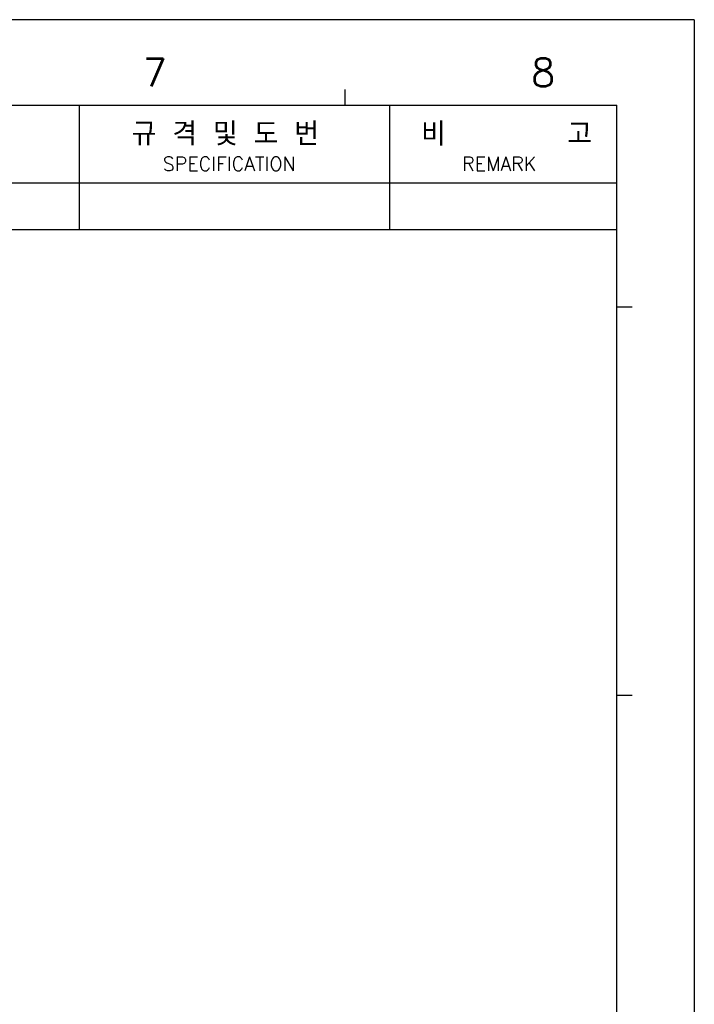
# Model space of a CAD drawing. Header units: millimetres. Extents: x 1095 to 2053, y 0 to 677.
# Tile 19 of 19: x 1855 to 2053, y 388 to 677. Entities that reach past the tile are written whole.
import ezdxf

# ---------------------------------------------------------------- set-up
doc = ezdxf.new("R2010")
doc.units = ezdxf.units.MM
doc.header["$LTSCALE"] = 0.3
doc.layers.add('AM_0', color=7, linetype='Continuous', lineweight=30)
doc.styles.add('WHGTXT', font='simplex', dxfattribs={"bigfont": 'whgtxt'})

# ---------------------------------------------------------------- blocks, each defined once
blk = doc.blocks.new('A$C759C226F')
at = {"linetype": 'Continuous'}
blk.add_line((334.43, 236.49), (0, 236.49), dxfattribs=at)
for p, q in [((334.43, 236.49), (334.43, 0)), ((334.43, 236.49), (334.43, 0)), ((298.6, 229.32), (298.6, 227.73)), ((19.91, 227.73), (326.47, 227.73)), ((271.37, 214.99), (271.37, 227.73)), ((303.22, 214.99), (303.22, 227.73)), ((326.47, 7.96), (326.47, 227.73)), ((183.78, 219.77), (326.47, 219.77)), ((183.78, 214.99), (326.47, 214.99)), ((328.06, 207.03), (326.47, 207.03)), ((328.06, 167.22), (326.47, 167.22))]:
    blk.add_line(p, q)
at = {"style": 'WHGTXT'}
for s, height, p in [('7', 2.87, (277.89, 229.63)), ('8', 2.87, (317.7, 229.63)), ('규 격 및 도 번 ', 2.389, (276.75, 223.59)), ('비       고', 2.389, (306.42, 223.59)), ('SPECIFICATION', 1.4333, (279.92, 221.01)), ('REMARK', 1.433, (310.62, 221.01))]:
    blk.add_text(s, height=height, dxfattribs=at).set_placement(p)

msp = doc.modelspace()

# ---------------------------------------------------------------- block references
at = {"layer": 'AM_0', "xscale": 2.864018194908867, "yscale": 2.864018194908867, "zscale": 2.864018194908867}
msp.add_blockref('A$C759C226F', (1094.96, 0), dxfattribs=at)

doc.saveas('drawing.dxf')
